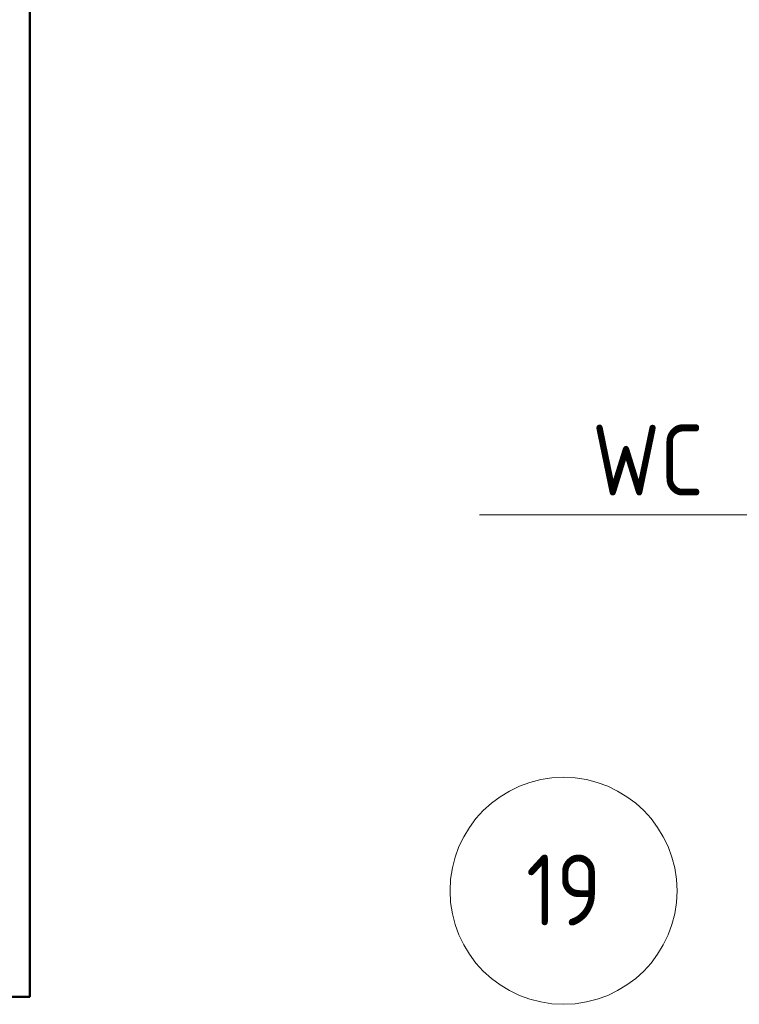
# Model space of a CAD drawing. Header units: millimetres. Extents: x 106 to 24511, y 2709 to 39091.
# Tile 61 of 87: x 19631 to 20899, y 35054 to 36790. Entities that reach past the tile are written whole.
import ezdxf

# ---------------------------------------------------------------- set-up
doc = ezdxf.new("R2010")
doc.units = ezdxf.units.MM
for name, color, linetype, lineweight in [('A-AREA-____-IDEN', 2, 'Continuous', 20), ('A-WALL-____-MCUT', 113, 'Continuous', 50), ('A-WALL-____-OTLN', 113, 'Continuous', 20), ('M-EQPM-___-IDEN', 50, 'Continuous', 20)]:
    doc.layers.add(name, color=color, linetype=linetype, lineweight=lineweight)
doc.styles.add('GOST Common_1', font='GOST_Common.ttf', dxfattribs={"width": 0.9, "height": 125})

# ---------------------------------------------------------------- blocks, each defined once
blk = doc.blocks.new('Прямая форма - V line-613095-В_Этаж 03_Вентиляция')
at = {"layer": 'A-WALL-____-MCUT', "color": 9}
for p, q in [((2840, 0), (0, 0)), ((2840, -100), (2840, 0))]:
    blk.add_line(p, q, dxfattribs=at)
blk = doc.blocks.new('Прямая форма - SW - 016-613096-В_Этаж 03_Вентиляция')
blk.add_blockref('Прямая форма - V line-613095-В_Этаж 03_Вентиляция', (0, 0))
blk = doc.blocks.new('V line_ifc_RVT-1-В_Этаж 03_Вентиляция')
at = {"layer": 'A-WALL-____-OTLN', "color": 253, "lineweight": 20, "rotation": 270}
blk.add_blockref('Прямая форма - SW - 016-613096-В_Этаж 03_Вентиляция', (36241.4, 37907.6), dxfattribs=at)
blk = doc.blocks.new('ADSK_M_Помещения - Номер-1471236-В_Этаж 03_Вентиляция')
at = {"layer": 'A-AREA-____-IDEN'}
blk.add_circle((0, 0), 4, dxfattribs=at)
blk = doc.blocks.new('ADSK_M_Оборудование - ADSK_Наименование_25-431939-В_Этаж 03_Вентиляция')
at = {"layer": 'M-EQPM-___-IDEN'}
blk.add_line((-12.5, 0), (12.5, 0), dxfattribs=at)

msp = doc.modelspace()

# ---------------------------------------------------------------- block references
at = {"lineweight": 9}
msp.add_blockref('V line_ifc_RVT-1-В_Этаж 03_Вентиляция', (-16592.7, 0), dxfattribs=at)
at = {"layer": 'A-AREA-____-IDEN', "xscale": 49.99999999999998, "yscale": 49.99999999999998, "zscale": 49.99999999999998}
msp.add_blockref('ADSK_M_Помещения - Номер-1471236-В_Этаж 03_Вентиляция', (20589.2, 35254.5), dxfattribs=at)
at = {"layer": 'M-EQPM-___-IDEN', "xscale": 49.99999999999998, "yscale": 49.99999999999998, "zscale": 49.99999999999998}
msp.add_blockref('ADSK_M_Оборудование - ADSK_Наименование_25-431939-В_Этаж 03_Вентиляция', (21066.1, 35917.2), dxfattribs=at)

# ---------------------------------------------------------------- texts
at = {"layer": 'A-AREA-____-IDEN', "lineweight": 9, "insert": (20523.2, 35318.4), "char_height": 125, "width": 165.949, "attachment_point": 1, "style": 'GOST Common_1'}
msp.add_mtext('19', dxfattribs=at)
at = {"layer": 'M-EQPM-___-IDEN', "lineweight": 9, "insert": (20639.5, 36076.1), "char_height": 125, "width": 1020.949, "attachment_point": 1, "style": 'GOST Common_1'}
msp.add_mtext('WC Fan ø125', dxfattribs=at)

doc.saveas('drawing.dxf')
